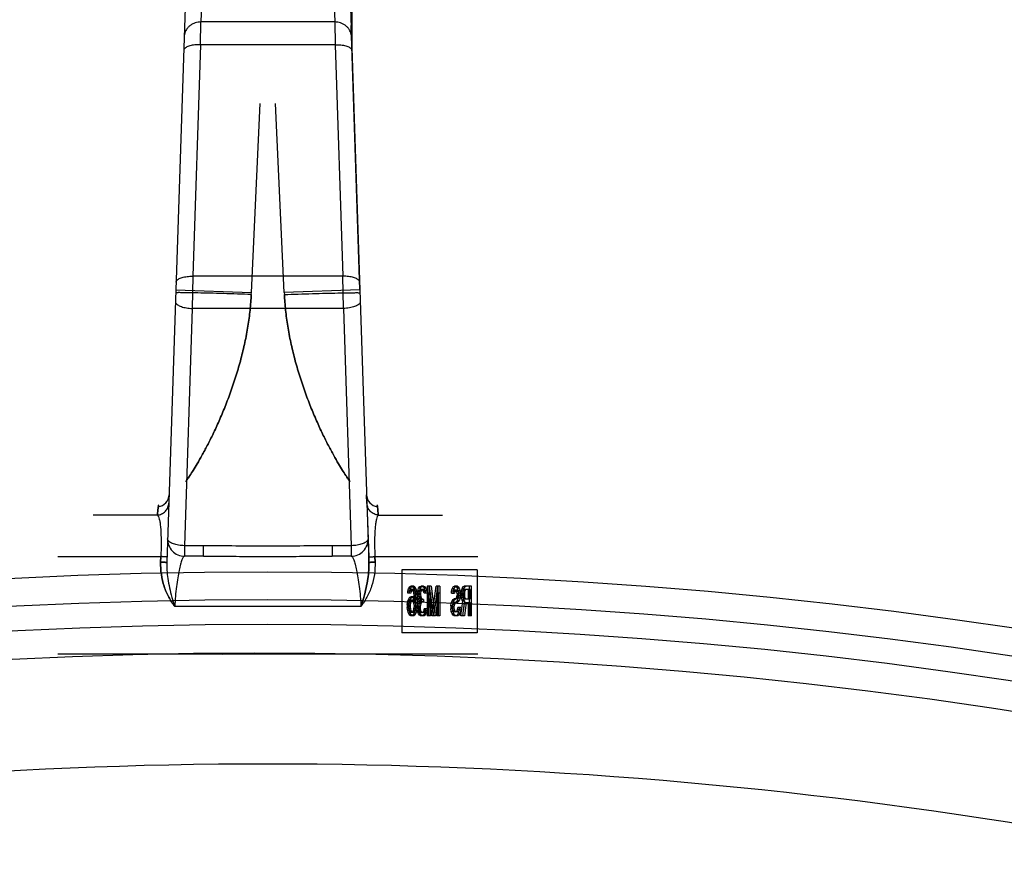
# Model space of a CAD drawing. Header units: millimetres. Extents: x 0 to 297, y 0 to 210.
# Tile 19 of 23: x 248.45 to 253.14, y 181.19 to 185.18. Entities that reach past the tile are written whole.
import ezdxf

# ---------------------------------------------------------------- set-up
doc = ezdxf.new("R2010")
doc.units = ezdxf.units.MM
doc.header["$LTSCALE"] = 16.335
doc.layers.get('0').update_dxf_attribs({"linetype": 'CONTINUOUS'})
doc.layers.add('001-M31079-X02', color=7, linetype='CONTINUOUS')

msp = doc.modelspace()

# ---------------------------------------------------------------- linework, layer by layer
at = {"color": 7, "linetype": 'Continuous'}
msp.add_line((249.4183, 182.1531), (249.4174, 182.1579), dxfattribs=at)
for radius in [23.39, 23.14]:
    msp.add_circle((249.6328, 159.1591), radius, dxfattribs=at)
at = {"color": 9, "linetype": 'Continuous'}
msp.add_circle((249.6328, 159.1591), 23.2576, dxfattribs=at)
at = {"color": 7, "linetype": 'Continuous'}
msp.add_arc((249.6328, 159.1591), 23, 262.15697, 262.09551, dxfattribs=at)
at = {"color": 9, "linetype": 'Continuous'}
msp.add_arc((249.6328, 159.1591), 22.4746, 70.70469, 109.29531, dxfattribs=at)
at = {"layer": '001-M31079-X02', "color": 9, "linetype": 'Continuous'}
for p, q in [((249.3293, 185.622), (249.3143, 185.1655)), ((249.9362, 185.622), (249.9513, 185.1655)), ((249.2494, 185.5507), (249.1518, 182.5929)), ((249.3121, 185.0572), (249.3143, 185.1655)), ((249.9513, 185.1655), (249.3143, 185.1655)), ((249.9513, 185.1655), (249.9534, 185.0572)), ((249.3121, 185.0572), (249.2758, 183.9551)), ((249.9534, 185.0572), (249.3121, 185.0572)), ((249.9534, 185.0572), (249.9898, 183.9551)), ((249.2758, 183.9551), (249.2727, 183.802)), ((249.9898, 183.9551), (249.2758, 183.9551)), ((249.9928, 183.802), (249.9898, 183.9551)), ((249.1946, 183.8904), (249.5544, 183.8786)), ((250.071, 183.8904), (249.7112, 183.8786)), ((249.2727, 183.802), (249.2355, 182.6728)), ((249.9928, 183.802), (249.2727, 183.802)), ((249.9928, 183.802), (250.0301, 182.6728)), ((249.1626, 182.9154), (249.1624, 182.9154)), ((249.1636, 182.9151), (249.1634, 182.9151)), ((250.1022, 182.9151), (250.1025, 182.9151)), ((250.1029, 182.9152), (250.1031, 182.9154)), ((249.1071, 182.8186), (248.8015, 182.8186)), ((250.1585, 182.8186), (250.4641, 182.8186)), ((249.2355, 182.6728), (249.2355, 182.6234)), ((249.3272, 182.6728), (249.2355, 182.6728)), ((249.3272, 182.6234), (249.3272, 182.6728)), ((249.9384, 182.6728), (249.9384, 182.6234)), ((250.0301, 182.6728), (249.9384, 182.6728)), ((250.0301, 182.6728), (250.0301, 182.6234)), ((248.6328, 182.621), (249.1232, 182.621)), ((249.3272, 182.6234), (249.2355, 182.6234)), ((250.0301, 182.6234), (249.9384, 182.6234)), ((250.1423, 182.621), (250.6328, 182.621)), ((250.0761, 182.3834), (249.1894, 182.3834))]:
    msp.add_line(p, q, dxfattribs=at)
at = {"layer": '001-M31079-X02', "color": 7, "linetype": 'Continuous'}
for p, q in [((250.0159, 185.5599), (250.1138, 182.5929)), ((250.0328, 185.2274), (250.0328, 185.0476)), ((250.071, 183.8904), (250.0294, 185.1492)), ((250.071, 183.8904), (250.0294, 185.1492)), ((250.0298, 185.1427), (250.0298, 185.1333)), ((250.03, 185.1309), (250.03, 185.1356)), ((250.03, 185.1333), (250.03, 185.1309)), ((250.0303, 185.1156), (250.0303, 185.127)), ((250.0305, 185.1208), (250.0305, 185.1145)), ((250.0327, 185.0542), (250.0309, 185.1058)), ((250.0327, 185.0558), (250.0312, 185.0958)), ((250.0327, 185.0542), (250.0327, 185.1058)), ((250.0318, 185.0779), (250.0327, 185.0558)), ((250.1044, 182.8758), (250.1031, 182.9154)), ((250.1044, 182.8758), (250.1129, 182.619)), ((250.1129, 182.619), (250.1138, 182.5929)), ((250.1138, 182.5929), (250.1129, 182.619)), ((250.1129, 182.619), (250.1138, 182.5928))]:
    msp.add_line(p, q, dxfattribs=at)
at = {"layer": '001-M31079-X02', "color": 6, "linetype": 'Continuous'}
for p, q in [((250.0328, 185.1445), (250.0296, 185.1445)), ((250.0328, 185.1427), (250.0298, 185.1427)), ((250.0328, 185.1356), (250.0299, 185.1356)), ((250.0328, 185.1333), (250.03, 185.1333)), ((250.03, 185.1309), (250.0328, 185.1309)), ((250.0328, 185.1279), (250.0301, 185.1279)), ((250.0328, 185.127), (250.0302, 185.127)), ((250.0328, 185.1224), (250.0303, 185.1224)), ((250.0328, 185.1156), (250.0303, 185.1156)), ((250.0328, 185.1208), (250.0305, 185.1208)), ((250.0328, 185.1179), (250.0305, 185.1179)), ((250.0328, 185.1145), (250.0306, 185.1145)), ((250.0328, 185.1132), (250.0306, 185.1132)), ((250.0327, 185.1058), (250.0309, 185.1058)), ((250.0327, 185.0958), (250.0312, 185.0958)), ((250.0328, 185.0895), (250.0314, 185.0895)), ((250.0328, 185.0779), (250.0318, 185.0779)), ((249.5544, 183.8786), (249.5959, 184.7775)), ((249.5544, 183.8786), (249.5959, 184.7775)), ((249.7112, 183.8786), (249.6696, 184.7775)), ((249.7112, 183.8786), (249.6696, 184.7775)), ((249.5539, 183.8687), (249.5544, 183.8786)), ((249.7112, 183.8786), (249.7116, 183.8687)), ((249.1224, 182.5949), (249.1232, 182.621)), ((249.1232, 182.621), (249.1224, 182.5949)), ((250.1431, 182.5949), (250.1423, 182.621)), ((250.1423, 182.621), (250.1431, 182.5949)), ((250.27, 182.5586), (250.27, 182.2586)), ((250.6296, 182.5586), (250.27, 182.5586)), ((250.6296, 182.5586), (250.6296, 182.2586)), ((250.2986, 182.4468), (250.2997, 182.4557)), ((250.2997, 182.4557), (250.3029, 182.4677)), ((250.315, 182.4557), (250.2997, 182.4557)), ((250.3029, 182.4677), (250.3083, 182.4766)), ((250.3118, 182.4677), (250.3029, 182.4677)), ((250.3061, 182.4557), (250.304, 182.4468)), ((250.3094, 182.4617), (250.3061, 182.4557)), ((250.3075, 182.4468), (250.3085, 182.4557)), ((250.3083, 182.4766), (250.3137, 182.4796)), ((250.3172, 182.4766), (250.3083, 182.4766)), ((250.3085, 182.4557), (250.3118, 182.4677)), ((250.3126, 182.4647), (250.3094, 182.4617)), ((250.3182, 182.4617), (250.3094, 182.4617)), ((250.3118, 182.4677), (250.3172, 182.4766)), ((250.3279, 182.4647), (250.3126, 182.4647)), ((250.315, 182.4557), (250.3128, 182.4468)), ((250.3269, 182.4796), (250.3137, 182.4796)), ((250.3182, 182.4617), (250.315, 182.4557)), ((250.3172, 182.4766), (250.3225, 182.4796)), ((250.318, 182.4796), (250.3234, 182.4766)), ((250.3215, 182.4647), (250.3182, 182.4617)), ((250.3223, 182.4617), (250.3191, 182.4647)), ((250.3255, 182.4557), (250.3223, 182.4617)), ((250.3312, 182.4617), (250.3223, 182.4617)), ((250.3234, 182.4766), (250.3288, 182.4677)), ((250.3322, 182.4766), (250.3234, 182.4766)), ((250.3277, 182.4468), (250.3255, 182.4557)), ((250.3409, 182.4557), (250.3255, 182.4557)), ((250.3269, 182.4796), (250.3322, 182.4766)), ((250.3312, 182.4617), (250.3279, 182.4647)), ((250.3288, 182.4677), (250.332, 182.4557)), ((250.3376, 182.4677), (250.3288, 182.4677)), ((250.3344, 182.4557), (250.3312, 182.4617)), ((250.332, 182.4557), (250.3341, 182.4408)), ((250.3322, 182.4766), (250.3376, 182.4677)), ((250.3366, 182.4468), (250.3344, 182.4557)), ((250.3376, 182.4677), (250.3409, 182.4557)), ((250.3409, 182.4557), (250.343, 182.4408)), ((250.3449, 182.4468), (250.346, 182.4587)), ((250.346, 182.4587), (250.3503, 182.4706)), ((250.3549, 182.4587), (250.346, 182.4587)), ((250.3503, 182.4706), (250.3546, 182.4766)), ((250.3592, 182.4706), (250.3503, 182.4706)), ((250.3525, 182.4557), (250.3503, 182.4468)), ((250.3557, 182.4617), (250.3525, 182.4557)), ((250.3613, 182.4557), (250.3525, 182.4557)), ((250.3538, 182.4468), (250.3549, 182.4587)), ((250.3546, 182.4766), (250.3622, 182.4796)), ((250.3635, 182.4766), (250.3546, 182.4766)), ((250.3549, 182.4587), (250.3592, 182.4706)), ((250.3611, 182.4647), (250.3557, 182.4617)), ((250.3646, 182.4617), (250.3557, 182.4617)), ((250.3592, 182.4706), (250.3635, 182.4766)), ((250.3613, 182.4557), (250.3592, 182.4468)), ((250.3743, 182.4647), (250.3611, 182.4647)), ((250.3646, 182.4617), (250.3613, 182.4557)), ((250.3732, 182.4796), (250.3622, 182.4796)), ((250.3635, 182.4766), (250.371, 182.4796)), ((250.3643, 182.4796), (250.3719, 182.4766)), ((250.37, 182.4647), (250.3646, 182.4617)), ((250.3708, 182.4617), (250.3654, 182.4647)), ((250.374, 182.4557), (250.3708, 182.4617)), ((250.3796, 182.4617), (250.3708, 182.4617)), ((250.3719, 182.4766), (250.3762, 182.4706)), ((250.3807, 182.4766), (250.3719, 182.4766)), ((250.3732, 182.4796), (250.3807, 182.4766)), ((250.3762, 182.4468), (250.374, 182.4557)), ((250.3829, 182.4557), (250.374, 182.4557)), ((250.3796, 182.4617), (250.3743, 182.4647)), ((250.3762, 182.4706), (250.3805, 182.4587)), ((250.385, 182.4706), (250.3762, 182.4706)), ((250.3829, 182.4557), (250.3796, 182.4617)), ((250.3805, 182.4587), (250.3816, 182.4468)), ((250.3893, 182.4587), (250.3805, 182.4587)), ((250.3807, 182.4766), (250.385, 182.4706)), ((250.385, 182.4468), (250.3829, 182.4557)), ((250.385, 182.4706), (250.3893, 182.4587)), ((250.3893, 182.4587), (250.3904, 182.4468)), ((250.3912, 182.4796), (250.3912, 182.3396)), ((250.4098, 182.4796), (250.3912, 182.4796)), ((250.4001, 182.3396), (250.4001, 182.4796)), ((250.4009, 182.4796), (250.4171, 182.3545)), ((250.4098, 182.4796), (250.426, 182.3545)), ((250.4171, 182.3545), (250.4333, 182.4796)), ((250.426, 182.3545), (250.4421, 182.4796)), ((250.4518, 182.4796), (250.4333, 182.4796)), ((250.443, 182.3396), (250.443, 182.4796)), ((250.4518, 182.4796), (250.4518, 182.3396)), ((250.5065, 182.4468), (250.5076, 182.4557)), ((250.5076, 182.4557), (250.5108, 182.4677)), ((250.5165, 182.4557), (250.5076, 182.4557)), ((250.5108, 182.4677), (250.5152, 182.4766)), ((250.5197, 182.4677), (250.5108, 182.4677)), ((250.5162, 182.4587), (250.5141, 182.4528)), ((250.5152, 182.4766), (250.5205, 182.4796)), ((250.524, 182.4766), (250.5152, 182.4766)), ((250.5154, 182.4468), (250.5165, 182.4557)), ((250.5195, 182.4617), (250.5162, 182.4587)), ((250.5251, 182.4587), (250.5162, 182.4587)), ((250.5165, 182.4557), (250.5197, 182.4677)), ((250.5348, 182.4617), (250.5195, 182.4617)), ((250.5197, 182.4677), (250.524, 182.4766)), ((250.5348, 182.4796), (250.5205, 182.4796)), ((250.5251, 182.4587), (250.5229, 182.4528)), ((250.524, 182.4766), (250.5294, 182.4796)), ((250.5283, 182.4617), (250.5251, 182.4587)), ((250.5259, 182.4796), (250.5302, 182.4766)), ((250.5292, 182.4587), (250.5259, 182.4617)), ((250.5324, 182.4528), (250.5292, 182.4587)), ((250.538, 182.4587), (250.5292, 182.4587)), ((250.5302, 182.4766), (250.5345, 182.4706)), ((250.5391, 182.4766), (250.5302, 182.4766)), ((250.5345, 182.4706), (250.5389, 182.4587)), ((250.5434, 182.4706), (250.5345, 182.4706)), ((250.5348, 182.4796), (250.5391, 182.4766)), ((250.538, 182.4587), (250.5348, 182.4617)), ((250.5413, 182.4528), (250.538, 182.4587)), ((250.5389, 182.4587), (250.5399, 182.4468)), ((250.5477, 182.4587), (250.5389, 182.4587)), ((250.5391, 182.4766), (250.5434, 182.4706)), ((250.5434, 182.4706), (250.5477, 182.4587)), ((250.5477, 182.4587), (250.5488, 182.4468)), ((250.5529, 182.4468), (250.5539, 182.4557)), ((250.5539, 182.4557), (250.5572, 182.4677)), ((250.5693, 182.4557), (250.5539, 182.4557)), ((250.5572, 182.4677), (250.5615, 182.4766)), ((250.566, 182.4677), (250.5572, 182.4677)), ((250.5604, 182.4557), (250.5593, 182.4468)), ((250.5626, 182.4617), (250.5604, 182.4557)), ((250.5615, 182.4766), (250.5669, 182.4796)), ((250.5704, 182.4766), (250.5615, 182.4766)), ((250.5617, 182.4468), (250.5628, 182.4557)), ((250.5658, 182.4647), (250.5626, 182.4617)), ((250.5714, 182.4617), (250.5626, 182.4617)), ((250.5628, 182.4557), (250.566, 182.4677)), ((250.5951, 182.4647), (250.5658, 182.4647)), ((250.566, 182.4677), (250.5704, 182.4766)), ((250.6016, 182.4796), (250.5669, 182.4796)), ((250.5693, 182.4557), (250.5682, 182.4468)), ((250.5714, 182.4617), (250.5693, 182.4557)), ((250.5704, 182.4766), (250.5757, 182.4796)), ((250.5747, 182.4647), (250.5714, 182.4617)), ((250.5863, 182.4647), (250.5863, 182.42)), ((250.5927, 182.3396), (250.5927, 182.4796)), ((250.5951, 182.42), (250.5951, 182.4647)), ((250.6016, 182.3396), (250.6016, 182.4796)), ((250.3128, 182.4468), (250.2986, 182.4468)), ((250.2986, 182.4081), (250.3018, 182.417)), ((250.3018, 182.417), (250.3072, 182.4259)), ((250.3018, 182.417), (250.3107, 182.417)), ((250.3083, 182.4111), (250.3051, 182.4051)), ((250.3072, 182.4259), (250.3126, 182.4289)), ((250.3161, 182.4259), (250.3072, 182.4259)), ((250.3075, 182.4081), (250.3107, 182.417)), ((250.3115, 182.414), (250.3083, 182.4111)), ((250.3172, 182.4111), (250.3083, 182.4111)), ((250.3107, 182.417), (250.3161, 182.4259)), ((250.3279, 182.414), (250.3115, 182.414)), ((250.3269, 182.4289), (250.3126, 182.4289)), ((250.3172, 182.4111), (250.3139, 182.4051)), ((250.3161, 182.4259), (250.3215, 182.4289)), ((250.3204, 182.414), (250.3172, 182.4111)), ((250.318, 182.4289), (250.3234, 182.4259)), ((250.3223, 182.4111), (250.3191, 182.414)), ((250.3255, 182.4051), (250.3223, 182.4111)), ((250.3312, 182.4111), (250.3223, 182.4111)), ((250.3234, 182.4259), (250.3298, 182.414)), ((250.3322, 182.4259), (250.3234, 182.4259)), ((250.3269, 182.4289), (250.3322, 182.4259)), ((250.3288, 182.4379), (250.3277, 182.4468)), ((250.3366, 182.4468), (250.3277, 182.4468)), ((250.3312, 182.4111), (250.3279, 182.414)), ((250.3298, 182.42), (250.3288, 182.4379)), ((250.3376, 182.4379), (250.3288, 182.4379)), ((250.3298, 182.42), (250.3298, 182.414)), ((250.3441, 182.42), (250.3298, 182.42)), ((250.3387, 182.414), (250.3298, 182.414)), ((250.3344, 182.4051), (250.3312, 182.4111)), ((250.3322, 182.4259), (250.3387, 182.414)), ((250.3341, 182.4408), (250.3352, 182.42)), ((250.343, 182.4408), (250.3341, 182.4408)), ((250.3352, 182.3991), (250.3352, 182.42)), ((250.3376, 182.4379), (250.3366, 182.4468)), ((250.3387, 182.42), (250.3376, 182.4379)), ((250.3387, 182.414), (250.3387, 182.42)), ((250.343, 182.4408), (250.3441, 182.42)), ((250.3441, 182.42), (250.3441, 182.3991)), ((250.3449, 182.4468), (250.3449, 182.4408)), ((250.3592, 182.4468), (250.3449, 182.4468)), ((250.346, 182.4289), (250.3449, 182.4408)), ((250.3592, 182.4408), (250.3449, 182.4408)), ((250.3482, 182.42), (250.346, 182.4289)), ((250.3613, 182.4289), (250.346, 182.4289)), ((250.3471, 182.4051), (250.3525, 182.4111)), ((250.3525, 182.4111), (250.3482, 182.42)), ((250.357, 182.42), (250.3482, 182.42)), ((250.3503, 182.4408), (250.3503, 182.4468)), ((250.3503, 182.4408), (250.3525, 182.4289)), ((250.3525, 182.4289), (250.3546, 182.423)), ((250.3613, 182.4111), (250.3525, 182.4111)), ((250.3538, 182.4408), (250.3538, 182.4468)), ((250.3549, 182.4289), (250.3538, 182.4408)), ((250.3546, 182.423), (250.3611, 182.417)), ((250.3635, 182.423), (250.3546, 182.423)), ((250.357, 182.42), (250.3549, 182.4289)), ((250.3559, 182.4051), (250.3613, 182.4111)), ((250.3613, 182.4111), (250.357, 182.42)), ((250.3592, 182.4468), (250.3592, 182.4408)), ((250.3592, 182.4408), (250.3613, 182.4289)), ((250.3743, 182.417), (250.3611, 182.417)), ((250.3613, 182.4289), (250.3635, 182.423)), ((250.3635, 182.423), (250.37, 182.417)), ((250.3654, 182.4051), (250.3654, 182.417)), ((250.3743, 182.417), (250.3743, 182.4051)), ((250.3904, 182.4468), (250.3762, 182.4468)), ((250.3977, 182.3396), (250.3977, 182.4498)), ((250.4128, 182.3396), (250.3977, 182.4498)), ((250.4066, 182.4498), (250.3977, 182.4498)), ((250.4066, 182.4498), (250.4066, 182.3396)), ((250.4217, 182.3396), (250.4066, 182.4498)), ((250.4365, 182.4498), (250.4214, 182.3396)), ((250.4454, 182.4498), (250.4303, 182.3396)), ((250.4365, 182.4498), (250.4365, 182.3396)), ((250.4454, 182.4498), (250.4365, 182.4498)), ((250.4454, 182.3396), (250.4454, 182.4498)), ((250.5055, 182.3991), (250.5098, 182.4111)), ((250.5065, 182.4468), (250.5219, 182.4468)), ((250.5098, 182.4111), (250.5141, 182.417)), ((250.5186, 182.4111), (250.5098, 182.4111)), ((250.5141, 182.4528), (250.513, 182.4468)), ((250.5229, 182.4528), (250.5141, 182.4528)), ((250.5141, 182.417), (250.5195, 182.42)), ((250.5229, 182.417), (250.5141, 182.417)), ((250.5143, 182.3991), (250.5186, 182.4111)), ((250.5186, 182.4111), (250.5229, 182.417)), ((250.5348, 182.42), (250.5195, 182.42)), ((250.5229, 182.4528), (250.5219, 182.4468)), ((250.5229, 182.417), (250.5283, 182.42)), ((250.5259, 182.42), (250.5292, 182.423)), ((250.5292, 182.423), (250.5324, 182.4289)), ((250.538, 182.423), (250.5292, 182.423)), ((250.5345, 182.4111), (250.5302, 182.4051)), ((250.5335, 182.4438), (250.5324, 182.4528)), ((250.5413, 182.4528), (250.5324, 182.4528)), ((250.5324, 182.4289), (250.5335, 182.4379)), ((250.5413, 182.4289), (250.5324, 182.4289)), ((250.5335, 182.4438), (250.5335, 182.4379)), ((250.5423, 182.4438), (250.5335, 182.4438)), ((250.5423, 182.4379), (250.5335, 182.4379)), ((250.5389, 182.423), (250.5345, 182.4111)), ((250.5434, 182.4111), (250.5345, 182.4111)), ((250.5348, 182.42), (250.538, 182.423)), ((250.538, 182.423), (250.5413, 182.4289)), ((250.5399, 182.4349), (250.5389, 182.423)), ((250.5477, 182.423), (250.5389, 182.423)), ((250.5434, 182.4111), (250.5391, 182.4051)), ((250.5399, 182.4349), (250.5399, 182.4468)), ((250.5488, 182.4468), (250.5399, 182.4468)), ((250.5488, 182.4349), (250.5399, 182.4349)), ((250.5423, 182.4438), (250.5413, 182.4528)), ((250.5413, 182.4289), (250.5423, 182.4379)), ((250.5423, 182.4379), (250.5423, 182.4438)), ((250.5477, 182.423), (250.5434, 182.4111)), ((250.5488, 182.4349), (250.5477, 182.423)), ((250.5488, 182.4468), (250.5488, 182.4349)), ((250.5529, 182.4468), (250.5529, 182.4349)), ((250.5682, 182.4468), (250.5529, 182.4468)), ((250.5539, 182.4259), (250.5529, 182.4349)), ((250.5617, 182.4349), (250.5529, 182.4349)), ((250.5572, 182.414), (250.5539, 182.4259)), ((250.5628, 182.4259), (250.5539, 182.4259)), ((250.5615, 182.4081), (250.5572, 182.414)), ((250.566, 182.414), (250.5572, 182.414)), ((250.5593, 182.4379), (250.5593, 182.4468)), ((250.5593, 182.4379), (250.5604, 182.4289)), ((250.5682, 182.4379), (250.5593, 182.4379)), ((250.5604, 182.4289), (250.5626, 182.423)), ((250.5693, 182.4289), (250.5604, 182.4289)), ((250.5617, 182.4468), (250.5617, 182.4349)), ((250.5628, 182.4259), (250.5617, 182.4349)), ((250.5626, 182.423), (250.5658, 182.42)), ((250.5714, 182.423), (250.5626, 182.423)), ((250.566, 182.414), (250.5628, 182.4259)), ((250.5658, 182.42), (250.5951, 182.42)), ((250.5704, 182.4081), (250.566, 182.414)), ((250.5682, 182.4468), (250.5682, 182.4379)), ((250.5682, 182.4379), (250.5693, 182.4289)), ((250.5693, 182.4289), (250.5714, 182.423)), ((250.5714, 182.423), (250.5747, 182.42)), ((250.2964, 182.3932), (250.2986, 182.4081)), ((250.2964, 182.3932), (250.2964, 182.3783)), ((250.3053, 182.3932), (250.2964, 182.3932)), ((250.2986, 182.3634), (250.2964, 182.3783)), ((250.3053, 182.3783), (250.2964, 182.3783)), ((250.3075, 182.4081), (250.2986, 182.4081)), ((250.3018, 182.3515), (250.2986, 182.3634)), ((250.3139, 182.3634), (250.2986, 182.3634)), ((250.3029, 182.3991), (250.3018, 182.3902)), ((250.3018, 182.3813), (250.3018, 182.3902)), ((250.3018, 182.3902), (250.3107, 182.3902)), ((250.3018, 182.3813), (250.3029, 182.3723)), ((250.3107, 182.3813), (250.3018, 182.3813)), ((250.3051, 182.4051), (250.3029, 182.3991)), ((250.3118, 182.3991), (250.3029, 182.3991)), ((250.3029, 182.3723), (250.3051, 182.3634)), ((250.3118, 182.3723), (250.3029, 182.3723)), ((250.3139, 182.4051), (250.3051, 182.4051)), ((250.3051, 182.3634), (250.3083, 182.3574)), ((250.3053, 182.3932), (250.3075, 182.4081)), ((250.3053, 182.3783), (250.3053, 182.3932)), ((250.3075, 182.3634), (250.3053, 182.3783)), ((250.3107, 182.3515), (250.3075, 182.3634)), ((250.3118, 182.3991), (250.3107, 182.3902)), ((250.3107, 182.3902), (250.3107, 182.3813)), ((250.3107, 182.3813), (250.3118, 182.3723)), ((250.3139, 182.4051), (250.3118, 182.3991)), ((250.3118, 182.3723), (250.3139, 182.3634)), ((250.3139, 182.3634), (250.3172, 182.3574)), ((250.3223, 182.3574), (250.3255, 182.3634)), ((250.3277, 182.3991), (250.3255, 182.4051)), ((250.3344, 182.4051), (250.3255, 182.4051)), ((250.3255, 182.3634), (250.3277, 182.3723)), ((250.3409, 182.3634), (250.3255, 182.3634)), ((250.3288, 182.3902), (250.3277, 182.3991)), ((250.3441, 182.3991), (250.3277, 182.3991)), ((250.3277, 182.3723), (250.3288, 182.3813)), ((250.3366, 182.3723), (250.3277, 182.3723)), ((250.3288, 182.3902), (250.3288, 182.3813)), ((250.3376, 182.3902), (250.3288, 182.3902)), ((250.3376, 182.3813), (250.3288, 182.3813)), ((250.332, 182.3634), (250.3288, 182.3515)), ((250.3312, 182.3574), (250.3344, 182.3634)), ((250.3341, 182.3783), (250.332, 182.3634)), ((250.3352, 182.3991), (250.3341, 182.3783)), ((250.343, 182.3783), (250.3341, 182.3783)), ((250.3366, 182.3991), (250.3344, 182.4051)), ((250.3344, 182.3634), (250.3366, 182.3723)), ((250.3376, 182.3902), (250.3366, 182.3991)), ((250.3366, 182.3723), (250.3376, 182.3813)), ((250.3376, 182.3813), (250.3376, 182.3902)), ((250.3409, 182.3634), (250.3376, 182.3515)), ((250.343, 182.3783), (250.3409, 182.3634)), ((250.3441, 182.3991), (250.343, 182.3783)), ((250.3438, 182.3842), (250.3449, 182.3962)), ((250.3438, 182.3842), (250.3438, 182.3723)), ((250.3581, 182.3842), (250.3438, 182.3842)), ((250.3449, 182.3634), (250.3438, 182.3723)), ((250.3581, 182.3723), (250.3438, 182.3723)), ((250.3449, 182.3962), (250.3471, 182.4051)), ((250.3603, 182.3962), (250.3449, 182.3962)), ((250.3471, 182.3545), (250.3449, 182.3634)), ((250.3449, 182.3634), (250.3538, 182.3634)), ((250.3559, 182.4051), (250.3471, 182.4051)), ((250.3514, 182.3962), (250.3492, 182.3842)), ((250.3492, 182.3723), (250.3492, 182.3842)), ((250.3492, 182.3723), (250.3503, 182.3664)), ((250.3503, 182.3664), (250.3525, 182.3604)), ((250.3592, 182.3664), (250.3503, 182.3664)), ((250.3546, 182.4021), (250.3514, 182.3962)), ((250.3527, 182.3842), (250.3538, 182.3962)), ((250.3527, 182.3723), (250.3527, 182.3842)), ((250.3538, 182.3634), (250.3527, 182.3723)), ((250.3538, 182.3962), (250.3559, 182.4051)), ((250.3559, 182.3545), (250.3538, 182.3634)), ((250.3611, 182.4051), (250.3546, 182.4021)), ((250.3635, 182.4021), (250.3546, 182.4021)), ((250.3603, 182.3962), (250.3581, 182.3842)), ((250.3581, 182.3842), (250.3581, 182.3723)), ((250.3581, 182.3723), (250.3592, 182.3664)), ((250.3592, 182.3664), (250.3613, 182.3604)), ((250.3635, 182.4021), (250.3603, 182.3962)), ((250.3743, 182.4051), (250.3611, 182.4051)), ((250.37, 182.4051), (250.3635, 182.4021)), ((250.374, 182.3604), (250.3762, 182.3664)), ((250.3762, 182.3664), (250.3772, 182.3723)), ((250.385, 182.3664), (250.3762, 182.3664)), ((250.3915, 182.3723), (250.3772, 182.3723)), ((250.3816, 182.3634), (250.3794, 182.3545)), ((250.3826, 182.3723), (250.3816, 182.3634)), ((250.3904, 182.3634), (250.3816, 182.3634)), ((250.3829, 182.3604), (250.385, 182.3664)), ((250.385, 182.3664), (250.3861, 182.3723)), ((250.3904, 182.3634), (250.3883, 182.3545)), ((250.3915, 182.3723), (250.3904, 182.3634)), ((250.5033, 182.3872), (250.5055, 182.3991)), ((250.5033, 182.3872), (250.5033, 182.3723)), ((250.5122, 182.3872), (250.5033, 182.3872)), ((250.5055, 182.3604), (250.5033, 182.3723)), ((250.5122, 182.3723), (250.5033, 182.3723)), ((250.5143, 182.3991), (250.5055, 182.3991)), ((250.5119, 182.3932), (250.5098, 182.3842)), ((250.5098, 182.3753), (250.5098, 182.3842)), ((250.5186, 182.3842), (250.5098, 182.3842)), ((250.5098, 182.3753), (250.5119, 182.3664)), ((250.5186, 182.3753), (250.5098, 182.3753)), ((250.5152, 182.3991), (250.5119, 182.3932)), ((250.5208, 182.3932), (250.5119, 182.3932)), ((250.5119, 182.3664), (250.5152, 182.3604)), ((250.5208, 182.3664), (250.5119, 182.3664)), ((250.5122, 182.3872), (250.5143, 182.3991)), ((250.5122, 182.3723), (250.5122, 182.3872)), ((250.5143, 182.3604), (250.5122, 182.3723)), ((250.5195, 182.4021), (250.5152, 182.3991)), ((250.524, 182.3991), (250.5152, 182.3991)), ((250.5208, 182.3932), (250.5186, 182.3842)), ((250.5186, 182.3842), (250.5186, 182.3753)), ((250.5186, 182.3753), (250.5208, 182.3664)), ((250.5348, 182.4021), (250.5195, 182.4021)), ((250.524, 182.3991), (250.5208, 182.3932)), ((250.5208, 182.3664), (250.524, 182.3604)), ((250.5283, 182.4021), (250.524, 182.3991)), ((250.5302, 182.4051), (250.5259, 182.4021)), ((250.5391, 182.4051), (250.5302, 182.4051)), ((250.5324, 182.3604), (250.5356, 182.3694)), ((250.5391, 182.4051), (250.5348, 182.4021)), ((250.5356, 182.3694), (250.5367, 182.3783)), ((250.5445, 182.3694), (250.5356, 182.3694)), ((250.552, 182.3783), (250.5367, 182.3783)), ((250.5421, 182.3664), (250.5389, 182.3515)), ((250.5413, 182.3604), (250.5445, 182.3694)), ((250.5432, 182.3783), (250.5421, 182.3664)), ((250.551, 182.3664), (250.5421, 182.3664)), ((250.5445, 182.3694), (250.5456, 182.3783)), ((250.551, 182.3664), (250.5477, 182.3515)), ((250.552, 182.3783), (250.551, 182.3664)), ((250.5518, 182.3396), (250.5615, 182.4081)), ((250.5679, 182.4021), (250.5593, 182.3396)), ((250.5607, 182.3396), (250.5704, 182.4081)), ((250.5704, 182.4081), (250.5615, 182.4081)), ((250.5679, 182.4021), (250.5951, 182.4021)), ((250.5768, 182.4021), (250.5682, 182.3396)), ((250.5863, 182.4021), (250.5863, 182.3396)), ((250.5951, 182.4021), (250.5951, 182.3396)), ((250.3072, 182.3425), (250.3018, 182.3515)), ((250.3107, 182.3515), (250.3018, 182.3515)), ((250.3126, 182.3396), (250.3072, 182.3425)), ((250.3161, 182.3425), (250.3072, 182.3425)), ((250.3083, 182.3574), (250.3115, 182.3545)), ((250.3172, 182.3574), (250.3083, 182.3574)), ((250.3161, 182.3425), (250.3107, 182.3515)), ((250.3279, 182.3545), (250.3115, 182.3545)), ((250.3269, 182.3396), (250.3126, 182.3396)), ((250.3215, 182.3396), (250.3161, 182.3425)), ((250.3172, 182.3574), (250.3204, 182.3545)), ((250.3234, 182.3425), (250.318, 182.3396)), ((250.3191, 182.3545), (250.3223, 182.3574)), ((250.3312, 182.3574), (250.3223, 182.3574)), ((250.3288, 182.3515), (250.3234, 182.3425)), ((250.3322, 182.3425), (250.3234, 182.3425)), ((250.3322, 182.3425), (250.3269, 182.3396)), ((250.3279, 182.3545), (250.3312, 182.3574)), ((250.3376, 182.3515), (250.3288, 182.3515)), ((250.3376, 182.3515), (250.3322, 182.3425)), ((250.3503, 182.3485), (250.3471, 182.3545)), ((250.3559, 182.3545), (250.3471, 182.3545)), ((250.3546, 182.3425), (250.3503, 182.3485)), ((250.3592, 182.3485), (250.3503, 182.3485)), ((250.3525, 182.3604), (250.3546, 182.3574)), ((250.3613, 182.3604), (250.3525, 182.3604)), ((250.3546, 182.3574), (250.36, 182.3545)), ((250.3635, 182.3574), (250.3546, 182.3574)), ((250.3589, 182.3396), (250.3546, 182.3425)), ((250.3635, 182.3425), (250.3546, 182.3425)), ((250.3592, 182.3485), (250.3559, 182.3545)), ((250.3764, 182.3396), (250.3589, 182.3396)), ((250.3635, 182.3425), (250.3592, 182.3485)), ((250.3753, 182.3545), (250.36, 182.3545)), ((250.3613, 182.3604), (250.3635, 182.3574)), ((250.3635, 182.3574), (250.3689, 182.3545)), ((250.3678, 182.3396), (250.3635, 182.3425)), ((250.3665, 182.3545), (250.3719, 182.3574)), ((250.3719, 182.3425), (250.3675, 182.3396)), ((250.3719, 182.3574), (250.374, 182.3604)), ((250.3807, 182.3574), (250.3719, 182.3574)), ((250.3762, 182.3485), (250.3719, 182.3425)), ((250.3807, 182.3425), (250.3719, 182.3425)), ((250.3829, 182.3604), (250.374, 182.3604)), ((250.3753, 182.3545), (250.3807, 182.3574)), ((250.3794, 182.3545), (250.3762, 182.3485)), ((250.385, 182.3485), (250.3762, 182.3485)), ((250.3807, 182.3425), (250.3764, 182.3396)), ((250.3883, 182.3545), (250.3794, 182.3545)), ((250.3807, 182.3574), (250.3829, 182.3604)), ((250.385, 182.3485), (250.3807, 182.3425)), ((250.3883, 182.3545), (250.385, 182.3485)), ((250.4066, 182.3396), (250.3912, 182.3396)), ((250.4303, 182.3396), (250.4128, 182.3396)), ((250.426, 182.3545), (250.4171, 182.3545)), ((250.4518, 182.3396), (250.4365, 182.3396)), ((250.5098, 182.3485), (250.5055, 182.3604)), ((250.5143, 182.3604), (250.5055, 182.3604)), ((250.5141, 182.3425), (250.5098, 182.3485)), ((250.5186, 182.3485), (250.5098, 182.3485)), ((250.5195, 182.3396), (250.5141, 182.3425)), ((250.5229, 182.3425), (250.5141, 182.3425)), ((250.5186, 182.3485), (250.5143, 182.3604)), ((250.5152, 182.3604), (250.5195, 182.3574)), ((250.524, 182.3604), (250.5152, 182.3604)), ((250.5229, 182.3425), (250.5186, 182.3485)), ((250.537, 182.3574), (250.5195, 182.3574)), ((250.537, 182.3396), (250.5195, 182.3396)), ((250.5283, 182.3396), (250.5229, 182.3425)), ((250.524, 182.3604), (250.5283, 182.3574)), ((250.5281, 182.3574), (250.5324, 182.3604)), ((250.5335, 182.3425), (250.5281, 182.3396)), ((250.5413, 182.3604), (250.5324, 182.3604)), ((250.5389, 182.3515), (250.5335, 182.3425)), ((250.5423, 182.3425), (250.5335, 182.3425)), ((250.537, 182.3574), (250.5413, 182.3604)), ((250.5423, 182.3425), (250.537, 182.3396)), ((250.5477, 182.3515), (250.5389, 182.3515)), ((250.5477, 182.3515), (250.5423, 182.3425)), ((250.5682, 182.3396), (250.5518, 182.3396)), ((250.6016, 182.3396), (250.5863, 182.3396)), ((250.6296, 182.2586), (250.27, 182.2586)), ((248.6328, 182.1586), (250.6328, 182.1586))]:
    msp.add_line(p, q, dxfattribs=at)
at = {"layer": '001-M31079-X02', "color": 9, "linetype": 'Continuous'}
for points in [[(249.1626, 182.9154), (249.163, 182.9152), (249.1634, 182.9151)], [(250.1029, 182.9152), (250.1025, 182.9151), (250.1022, 182.9151), (250.102, 182.915)]]:
    msp.add_lwpolyline(points, dxfattribs=at)
for centre, radius, start, end in [((249.1026, 182.9174), 0.0599, 277.9736, 358.0514), ((250.163, 182.9174), 0.0599, 181.9488, 262.0269), ((249.2355, 182.7034), 0.08, 178.1099, 270), ((250.0301, 182.7034), 0.08, 270, 1.8901)]:
    msp.add_arc(centre, radius, start, end, dxfattribs=at)
for points, knots in [([(249.3143, 185.1655), (249.3097, 185.1655), (249.3006, 185.1648), (249.2873, 185.1617), (249.2749, 185.1565), (249.2635, 185.1494), (249.2536, 185.1406), (249.2455, 185.1304), (249.2394, 185.119), (249.2355, 185.1068), (249.2345, 185.0984), (249.2343, 185.0942)], [0, 0, 0, 0, 0.115443, 0.230319, 0.344206, 0.456789, 0.567896, 0.677523, 0.785842, 0.893182, 1, 1, 1, 1]), ([(250.0312, 185.0942), (250.0311, 185.0984), (250.03, 185.1068), (250.0262, 185.1187), (250.0204, 185.1298), (250.0126, 185.1399), (250.0029, 185.1488), (249.9916, 185.156), (249.9789, 185.1615), (249.9653, 185.1648), (249.9559, 185.1655), (249.9513, 185.1655)], [0, 0, 0, 0, 0.106197, 0.212482, 0.316463, 0.423719, 0.533532, 0.647096, 0.762514, 0.881834, 1, 1, 1, 1]), ([(249.3121, 185.0572), (249.3076, 185.0574), (249.2986, 185.0573), (249.2855, 185.0564), (249.2733, 185.0546), (249.2622, 185.0521), (249.2523, 185.0489), (249.2441, 185.0449), (249.2377, 185.0403), (249.2334, 185.0351), (249.2322, 185.0311), (249.2322, 185.0293)], [0, 0, 0, 0, 0.151866, 0.299114, 0.434552, 0.562245, 0.6779, 0.780128, 0.866102, 0.938515, 1, 1, 1, 1]), ([(249.9534, 185.0572), (249.958, 185.0574), (249.967, 185.0573), (249.98, 185.0564), (249.9922, 185.0546), (250.0033, 185.0521), (250.0132, 185.0489), (250.0215, 185.0449), (250.0279, 185.0403), (250.0322, 185.0351), (250.0333, 185.0311), (250.0334, 185.0293)], [0, 0, 0, 0, 0.151866, 0.299115, 0.434553, 0.562246, 0.677901, 0.780128, 0.866103, 0.938515, 1, 1, 1, 1]), ([(249.1958, 183.9271), (249.1959, 183.9289), (249.197, 183.9328), (249.201, 183.9379), (249.2071, 183.9424), (249.2152, 183.9464), (249.2251, 183.9498), (249.2364, 183.9524), (249.2488, 183.9542), (249.2621, 183.9552), (249.2712, 183.9552), (249.2758, 183.9551)], [0, 0, 0, 0, 0.059973, 0.129055, 0.212627, 0.312474, 0.42812, 0.557711, 0.698503, 0.847166, 1, 1, 1, 1]), ([(250.0698, 183.9271), (250.0697, 183.9289), (250.0686, 183.9328), (250.0646, 183.9379), (250.0584, 183.9424), (250.0503, 183.9464), (250.0405, 183.9498), (250.0292, 183.9524), (250.0167, 183.9542), (250.0035, 183.9552), (249.9944, 183.9552), (249.9898, 183.9551)], [0, 0, 0, 0, 0.059969, 0.129051, 0.212621, 0.312468, 0.428115, 0.557706, 0.698499, 0.847164, 1, 1, 1, 1]), ([(249.5539, 183.8687), (249.532, 183.8694), (249.4877, 183.8708), (249.4218, 183.8728), (249.3587, 183.8745), (249.3098, 183.8757), (249.2751, 183.8764), (249.2535, 183.8768), (249.2352, 183.8771), (249.2204, 183.8772), (249.2102, 183.8772), (249.2039, 183.8772), (249.2004, 183.8771), (249.1977, 183.877), (249.1958, 183.8769), (249.1949, 183.8768), (249.1941, 183.8767), (249.1941, 183.8766)], [0, 0, 0, 0, 0.182955, 0.36976, 0.549102, 0.708769, 0.777753, 0.838105, 0.889054, 0.930258, 0.961585, 0.973622, 0.983302, 0.99068, 0.995846, 0.998902, 1, 1, 1, 1]), ([(249.5539, 183.8687), (249.5528, 183.8438), (249.5489, 183.7934), (249.5386, 183.7171), (249.5239, 183.6395), (249.5051, 183.5614), (249.4828, 183.4839), (249.4575, 183.4084), (249.4302, 183.3361), (249.4018, 183.2685), (249.3734, 183.2068), (249.346, 183.1519), (249.3207, 183.1045), (249.2982, 183.0652), (249.2788, 183.0334), (249.264, 183.0102), (249.2518, 182.9923), (249.2469, 182.9852), (249.2407, 182.9769), (249.2469, 182.9852), (249.2518, 182.9923), (249.264, 183.0102), (249.2788, 183.0334), (249.2982, 183.0652), (249.3207, 183.1045), (249.346, 183.1519), (249.3734, 183.2068), (249.4018, 183.2685), (249.4302, 183.3361), (249.4575, 183.4084), (249.4828, 183.4839), (249.5051, 183.5614), (249.5239, 183.6395), (249.5386, 183.7171), (249.5489, 183.7934), (249.5528, 183.8438), (249.5539, 183.8687)], [0, 0, 0, 0, 0.039145, 0.079484, 0.12099, 0.163256, 0.205693, 0.247699, 0.28847, 0.327162, 0.362991, 0.395285, 0.423532, 0.447406, 0.466755, 0.481564, 0.491931, 0.498013, 0.5, 0.501987, 0.508069, 0.518436, 0.533245, 0.552594, 0.576469, 0.604715, 0.637009, 0.672839, 0.711531, 0.752301, 0.794308, 0.836745, 0.87901, 0.920517, 0.960855, 1, 1, 1, 1]), ([(249.5539, 183.8687), (249.5528, 183.8438), (249.5489, 183.7934), (249.5386, 183.7171), (249.5239, 183.6395), (249.5051, 183.5614), (249.4828, 183.4839), (249.4575, 183.4084), (249.4302, 183.3361), (249.4018, 183.2685), (249.3734, 183.2068), (249.346, 183.1519), (249.3207, 183.1045), (249.2982, 183.0652), (249.2788, 183.0334), (249.264, 183.0102), (249.2518, 182.9923), (249.2469, 182.9852), (249.2407, 182.9769), (249.2469, 182.9852), (249.2518, 182.9923), (249.264, 183.0102), (249.2788, 183.0334), (249.2982, 183.0652), (249.3207, 183.1045), (249.346, 183.1519), (249.3734, 183.2068), (249.4018, 183.2685), (249.4302, 183.3361), (249.4575, 183.4084), (249.4828, 183.4839), (249.5051, 183.5614), (249.5239, 183.6395), (249.5386, 183.7171), (249.5489, 183.7934), (249.5528, 183.8438), (249.5539, 183.8687)], [0, 0, 0, 0, 0.039145, 0.079484, 0.12099, 0.163256, 0.205693, 0.247699, 0.28847, 0.327162, 0.362991, 0.395285, 0.423532, 0.447406, 0.466755, 0.481564, 0.491931, 0.498013, 0.5, 0.501987, 0.508069, 0.518436, 0.533245, 0.552594, 0.576469, 0.604715, 0.637009, 0.672839, 0.711531, 0.752301, 0.794308, 0.836745, 0.87901, 0.920517, 0.960855, 1, 1, 1, 1]), ([(249.7116, 183.8687), (249.7336, 183.8694), (249.7779, 183.8708), (249.8438, 183.8728), (249.9068, 183.8745), (249.9558, 183.8757), (249.9904, 183.8764), (250.0121, 183.8768), (250.0304, 183.8771), (250.0452, 183.8772), (250.0553, 183.8772), (250.0617, 183.8772), (250.0652, 183.8771), (250.0678, 183.877), (250.0698, 183.8769), (250.0707, 183.8768), (250.0714, 183.8767), (250.0714, 183.8766)], [0, 0, 0, 0, 0.182955, 0.36976, 0.549102, 0.708769, 0.777753, 0.838105, 0.889054, 0.930258, 0.961585, 0.973622, 0.983302, 0.99068, 0.995846, 0.998902, 1, 1, 1, 1]), ([(249.7116, 183.8687), (249.7128, 183.8438), (249.7167, 183.7934), (249.727, 183.7171), (249.7417, 183.6395), (249.7604, 183.5614), (249.7828, 183.4839), (249.808, 183.4084), (249.8354, 183.3361), (249.8638, 183.2685), (249.8922, 183.2068), (249.9195, 183.1519), (249.9449, 183.1046), (249.9674, 183.0652), (249.9867, 183.0334), (250.0015, 183.0102), (250.0138, 182.9923), (250.0187, 182.9852), (250.0249, 182.9769), (250.0187, 182.9852), (250.0138, 182.9923), (250.0015, 183.0102), (249.9867, 183.0334), (249.9674, 183.0652), (249.9449, 183.1046), (249.9195, 183.1519), (249.8922, 183.2068), (249.8638, 183.2685), (249.8354, 183.3361), (249.808, 183.4084), (249.7828, 183.4839), (249.7604, 183.5614), (249.7417, 183.6395), (249.727, 183.7171), (249.7167, 183.7934), (249.7128, 183.8438), (249.7116, 183.8687)], [0, 0, 0, 0, 0.039155, 0.079494, 0.120999, 0.163262, 0.205695, 0.247698, 0.288465, 0.327154, 0.362983, 0.395275, 0.423522, 0.447398, 0.466748, 0.481559, 0.491928, 0.498012, 0.5, 0.501988, 0.508072, 0.518441, 0.533252, 0.552602, 0.576478, 0.604725, 0.637017, 0.672846, 0.711535, 0.752302, 0.794305, 0.836738, 0.879001, 0.920506, 0.960845, 1, 1, 1, 1]), ([(249.7116, 183.8687), (249.7128, 183.8438), (249.7167, 183.7934), (249.727, 183.7171), (249.7417, 183.6395), (249.7604, 183.5614), (249.7828, 183.4839), (249.808, 183.4084), (249.8354, 183.3361), (249.8638, 183.2685), (249.8922, 183.2068), (249.9195, 183.1519), (249.9449, 183.1046), (249.9674, 183.0652), (249.9867, 183.0334), (250.0015, 183.0102), (250.0138, 182.9923), (250.0187, 182.9852), (250.0249, 182.9769), (250.0187, 182.9852), (250.0138, 182.9923), (250.0015, 183.0102), (249.9867, 183.0334), (249.9674, 183.0652), (249.9449, 183.1046), (249.9195, 183.1519), (249.8922, 183.2068), (249.8638, 183.2685), (249.8354, 183.3361), (249.808, 183.4084), (249.7828, 183.4839), (249.7604, 183.5614), (249.7417, 183.6395), (249.727, 183.7171), (249.7167, 183.7934), (249.7128, 183.8438), (249.7116, 183.8687)], [0, 0, 0, 0, 0.039155, 0.079494, 0.120999, 0.163262, 0.205695, 0.247698, 0.288465, 0.327154, 0.362983, 0.395275, 0.423522, 0.447398, 0.466748, 0.481559, 0.491928, 0.498012, 0.5, 0.501988, 0.508072, 0.518441, 0.533252, 0.552602, 0.576478, 0.604725, 0.637017, 0.672846, 0.711535, 0.752302, 0.794305, 0.836738, 0.879001, 0.920506, 0.960845, 1, 1, 1, 1]), ([(249.1928, 183.8353), (249.1927, 183.8335), (249.1936, 183.8294), (249.1974, 183.824), (249.2034, 183.819), (249.2115, 183.8145), (249.2213, 183.8104), (249.2327, 183.8071), (249.2454, 183.8045), (249.2588, 183.8027), (249.2681, 183.8022), (249.2727, 183.802)], [0, 0, 0, 0, 0.059646, 0.128613, 0.212316, 0.312477, 0.428507, 0.558425, 0.699352, 0.847821, 1, 1, 1, 1]), ([(250.0728, 183.8353), (250.0728, 183.8335), (250.072, 183.8295), (250.0683, 183.8242), (250.0625, 183.8193), (250.0548, 183.8148), (250.0451, 183.8108), (250.0338, 183.8073), (250.0209, 183.8046), (250.0071, 183.8028), (249.9976, 183.8022), (249.9928, 183.802)], [0, 0, 0, 0, 0.059231, 0.127322, 0.206944, 0.303792, 0.417242, 0.54737, 0.689771, 0.844037, 1, 1, 1, 1]), ([(249.1071, 182.8186), (249.114, 182.8192), (249.1281, 182.8231), (249.1459, 182.8361), (249.1579, 182.8547), (249.1609, 182.869), (249.1611, 182.8758)], [0, 0, 0, 0, 0.242564, 0.501153, 0.75904, 1, 1, 1, 1]), ([(249.1071, 182.8186), (249.1077, 182.826), (249.1088, 182.8392), (249.1102, 182.8523), (249.1109, 182.8581)], [0, 0, 0, 0, 0.562316, 1, 1, 1, 1]), ([(249.1109, 182.8581), (249.1102, 182.8523), (249.1088, 182.8392), (249.1077, 182.826), (249.1071, 182.8186)], [0, 0, 0, 0, 0.437684, 1, 1, 1, 1]), ([(249.1109, 182.8581), (249.1112, 182.8606), (249.1116, 182.8629), (249.115, 182.8696), (249.1116, 182.8629), (249.1112, 182.8606), (249.1109, 182.8581)], [0, 0, 0, 0, 0.359355, 0.500002, 0.640643, 1, 1, 1, 1]), ([(249.1109, 182.8581), (249.1112, 182.8606), (249.1116, 182.8629), (249.115, 182.8696), (249.1116, 182.8629), (249.1112, 182.8606), (249.1109, 182.8581)], [0, 0, 0, 0, 0.359355, 0.500002, 0.640643, 1, 1, 1, 1]), ([(250.1585, 182.8186), (250.1516, 182.8192), (250.1375, 182.8231), (250.1196, 182.8361), (250.1077, 182.8547), (250.1047, 182.869), (250.1044, 182.8758)], [0, 0, 0, 0, 0.242564, 0.501153, 0.75904, 1, 1, 1, 1]), ([(250.1547, 182.8581), (250.1544, 182.8606), (250.1539, 182.8629), (250.1505, 182.8696), (250.1539, 182.8629), (250.1544, 182.8606), (250.1547, 182.8581)], [0, 0, 0, 0, 0.359354, 0.500001, 0.640643, 1, 1, 1, 1]), ([(250.1547, 182.8581), (250.1544, 182.8606), (250.1539, 182.8629), (250.1505, 182.8696), (250.1539, 182.8629), (250.1544, 182.8606), (250.1547, 182.8581)], [0, 0, 0, 0, 0.359354, 0.500001, 0.640643, 1, 1, 1, 1]), ([(250.1585, 182.8186), (250.1579, 182.826), (250.1568, 182.8392), (250.1554, 182.8523), (250.1547, 182.8581)], [0, 0, 0, 0, 0.562316, 1, 1, 1, 1]), ([(250.1547, 182.8581), (250.1554, 182.8523), (250.1568, 182.8392), (250.1579, 182.826), (250.1585, 182.8186)], [0, 0, 0, 0, 0.437684, 1, 1, 1, 1]), ([(249.1071, 182.8186), (249.1092, 182.8167), (249.1129, 182.8104), (249.1168, 182.7979), (249.12, 182.7802), (249.1224, 182.7571), (249.124, 182.7287), (249.1247, 182.6956), (249.1245, 182.6592), (249.1238, 182.634), (249.1232, 182.621)], [0, 0, 0, 0, 0.042449, 0.106151, 0.195249, 0.311518, 0.454584, 0.621436, 0.806081, 1, 1, 1, 1]), ([(250.1585, 182.8186), (250.1564, 182.8167), (250.1527, 182.8104), (250.1488, 182.7979), (250.1456, 182.7802), (250.1431, 182.7571), (250.1415, 182.7287), (250.1408, 182.6956), (250.141, 182.6592), (250.1418, 182.634), (250.1423, 182.621)], [0, 0, 0, 0, 0.042449, 0.106151, 0.195248, 0.311518, 0.454583, 0.621435, 0.806081, 1, 1, 1, 1]), ([(249.2355, 182.6728), (249.2308, 182.6729), (249.2216, 182.6734), (249.2081, 182.6752), (249.1955, 182.6778), (249.184, 182.6812), (249.1742, 182.6852), (249.1661, 182.6897), (249.1601, 182.6948), (249.1563, 182.7002), (249.1554, 182.7042), (249.1555, 182.706)], [0, 0, 0, 0, 0.151936, 0.300703, 0.441918, 0.571689, 0.687582, 0.787775, 0.871447, 0.940409, 1, 1, 1, 1]), ([(250.1101, 182.706), (250.1101, 182.7042), (250.1093, 182.7002), (250.1055, 182.6948), (250.0994, 182.6898), (250.0914, 182.6852), (250.0815, 182.6812), (250.0701, 182.6778), (250.0575, 182.6752), (250.044, 182.6734), (250.0348, 182.6729), (250.0301, 182.6728)], [0, 0, 0, 0, 0.058947, 0.127965, 0.212009, 0.312144, 0.428091, 0.558181, 0.699255, 0.847856, 1, 1, 1, 1]), ([(249.9384, 182.6728), (249.8874, 182.6728), (249.7855, 182.6713), (249.6328, 182.6698), (249.4801, 182.6713), (249.3782, 182.6728), (249.3272, 182.6728)], [0, 0, 0, 0, 0.250467, 0.5, 0.749533, 1, 1, 1, 1]), ([(249.1526, 182.619), (249.1526, 182.6192), (249.1515, 182.6192), (249.1503, 182.6195), (249.1475, 182.6197), (249.1441, 182.62), (249.1397, 182.6202), (249.1346, 182.6205), (249.1291, 182.6208), (249.1252, 182.6209), (249.1232, 182.621)], [0, 0, 0, 0, 0.018484, 0.072187, 0.161239, 0.282898, 0.43333, 0.607004, 0.797933, 1, 1, 1, 1]), ([(249.2355, 182.6234), (249.2331, 182.6234), (249.228, 182.6164), (249.223, 182.6038), (249.2164, 182.5821), (249.2099, 182.5537), (249.2033, 182.5182), (249.1973, 182.4771), (249.1924, 182.4315), (249.1902, 182.3997), (249.1894, 182.3834)], [0, 0, 0, 0, 0.028252, 0.086662, 0.176722, 0.296503, 0.443319, 0.613447, 0.801567, 1, 1, 1, 1]), ([(249.3272, 182.6234), (249.3689, 182.6234), (249.4509, 182.6226), (249.5726, 182.6215), (249.693, 182.6215), (249.8147, 182.6226), (249.8967, 182.6234), (249.9384, 182.6234)], [0, 0, 0, 0, 0.204623, 0.402589, 0.597404, 0.795364, 1, 1, 1, 1]), ([(250.0301, 182.6234), (250.0324, 182.6234), (250.0375, 182.6164), (250.0425, 182.6038), (250.0491, 182.5821), (250.0556, 182.5537), (250.0623, 182.5182), (250.0683, 182.4771), (250.0732, 182.4315), (250.0753, 182.3997), (250.0761, 182.3834)], [0, 0, 0, 0, 0.028252, 0.086662, 0.176722, 0.296503, 0.443319, 0.613447, 0.801567, 1, 1, 1, 1]), ([(250.1129, 182.619), (250.1129, 182.6192), (250.114, 182.6192), (250.1152, 182.6195), (250.118, 182.6197), (250.1215, 182.62), (250.1259, 182.6202), (250.1309, 182.6205), (250.1365, 182.6208), (250.1403, 182.6209), (250.1423, 182.621)], [0, 0, 0, 0, 0.018484, 0.072187, 0.161239, 0.282898, 0.43333, 0.607004, 0.797933, 1, 1, 1, 1]), ([(249.1894, 182.3834), (249.1789, 182.3977), (249.1592, 182.4285), (249.1373, 182.4798), (249.1241, 182.536), (249.1218, 182.5752), (249.1224, 182.5949)], [0, 0, 0, 0, 0.236493, 0.482639, 0.738027, 1, 1, 1, 1]), ([(249.1224, 182.5949), (249.1218, 182.5752), (249.1241, 182.536), (249.1373, 182.4798), (249.1592, 182.4285), (249.1789, 182.3977), (249.1894, 182.3834)], [0, 0, 0, 0, 0.261972, 0.517361, 0.763506, 1, 1, 1, 1]), ([(249.1518, 182.5929), (249.1518, 182.5931), (249.1508, 182.593), (249.1497, 182.5934), (249.147, 182.5935), (249.1437, 182.5938), (249.1393, 182.594), (249.1342, 182.5943), (249.1285, 182.5946), (249.1245, 182.5948), (249.1224, 182.5949)], [0, 0, 0, 0, 0.016884, 0.066663, 0.150883, 0.268427, 0.417003, 0.592118, 0.788501, 1, 1, 1, 1]), ([(249.1224, 182.5949), (249.1245, 182.5948), (249.1285, 182.5946), (249.1342, 182.5943), (249.1393, 182.594), (249.1437, 182.5938), (249.147, 182.5935), (249.1497, 182.5934), (249.1508, 182.593), (249.1518, 182.5931), (249.1518, 182.5929)], [0, 0, 0, 0, 0.211501, 0.407885, 0.582999, 0.731576, 0.849118, 0.933337, 0.983116, 1, 1, 1, 1]), ([(249.1518, 182.5929), (249.1514, 182.5808), (249.1519, 182.555), (249.1562, 182.5147), (249.1644, 182.4715), (249.1758, 182.4273), (249.1848, 182.3979), (249.1894, 182.3834)], [0, 0, 0, 0, 0.170429, 0.360392, 0.568231, 0.786617, 1, 1, 1, 1]), ([(250.1431, 182.5949), (250.1437, 182.5752), (250.1415, 182.536), (250.1282, 182.4798), (250.1063, 182.4285), (250.0867, 182.3977), (250.0761, 182.3834)], [0, 0, 0, 0, 0.261972, 0.517361, 0.763507, 1, 1, 1, 1]), ([(250.0761, 182.3834), (250.0808, 182.3979), (250.0898, 182.4273), (250.1011, 182.4715), (250.1093, 182.5147), (250.1137, 182.555), (250.1142, 182.5808), (250.1138, 182.5929)], [0, 0, 0, 0, 0.213424, 0.431832, 0.639669, 0.829605, 1, 1, 1, 1]), ([(250.1138, 182.5929), (250.1142, 182.5807), (250.1137, 182.5549), (250.1093, 182.5145), (250.1011, 182.4714), (250.0898, 182.4273), (250.0808, 182.3978), (250.0761, 182.3834)], [0, 0, 0, 0, 0.171742, 0.361135, 0.568597, 0.786818, 1, 1, 1, 1]), ([(250.1431, 182.5949), (250.1411, 182.5948), (250.1371, 182.5946), (250.1313, 182.5943), (250.1263, 182.594), (250.1219, 182.5938), (250.1186, 182.5935), (250.1159, 182.5934), (250.1148, 182.593), (250.1138, 182.5931), (250.1138, 182.5929)], [0, 0, 0, 0, 0.211501, 0.407885, 0.582999, 0.731576, 0.849118, 0.933337, 0.983116, 1, 1, 1, 1]), ([(250.1138, 182.5929), (250.1138, 182.5931), (250.1148, 182.593), (250.1159, 182.5934), (250.1186, 182.5935), (250.1219, 182.5938), (250.1263, 182.594), (250.1313, 182.5943), (250.1371, 182.5946), (250.1411, 182.5948), (250.1431, 182.5949)], [0, 0, 0, 0, 0.016884, 0.066663, 0.150883, 0.268426, 0.417002, 0.592117, 0.7885, 1, 1, 1, 1])]:
    msp.add_open_spline(points, degree=3, knots=knots, dxfattribs=at)

doc.saveas('drawing.dxf')
